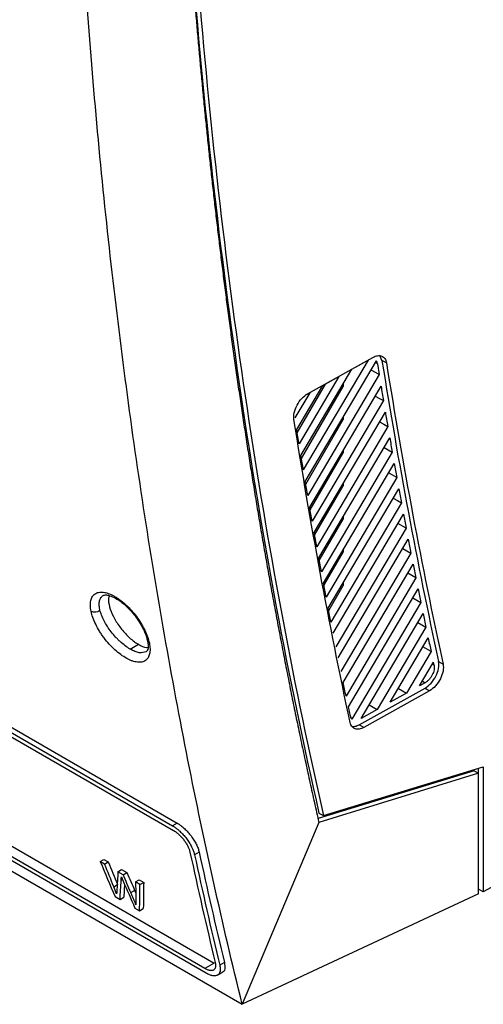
# Model space of a CAD drawing. Header units: millimetres. Extents: x 145 to 933, y -105 to 949.
# Tile 126 of 157: x 828 to 864, y 608 to 685. Entities that reach past the tile are written whole.
import ezdxf

# ---------------------------------------------------------------- set-up
doc = ezdxf.new("R2010")
doc.units = ezdxf.units.MM

msp = doc.modelspace()

# ---------------------------------------------------------------- linework, layer by layer
at = {"color": 7, "linetype": 'Continuous', "lineweight": 25}
for p, q in [((746.887, 675.824), (840.308, 621.893)), ((746.525, 675.615), (839.946, 621.684)), ((746.603, 675.251), (840.024, 621.321)), ((842.493, 610.498), (749.072, 664.429)), ((749.8, 664.85), (843.221, 610.919)), ((747.752, 664.075), (845.416, 607.695)), ((842.579, 610.14), (749.158, 664.071)), ((855.279, 658.156), (850.2, 649.56)), ((850.352, 648.662), (855.925, 658.095)), ((850.539, 655.528), (855.644, 658.373)), ((854.007, 657.447), (855.279, 658.156)), ((856.361, 658.144), (856.224, 658.478)), ((856.715, 657.941), (856.361, 658.144)), ((850.013, 650.686), (854.007, 657.447)), ((856.144, 657.022), (855.504, 657.382)), ((856.006, 657.879), (856.144, 657.022)), ((852.99, 656.88), (849.865, 651.59)), ((856.144, 657.022), (850.543, 647.543)), ((851.718, 656.171), (852.99, 656.88)), ((849.681, 652.723), (851.718, 656.171)), ((849.722, 652.468), (851.926, 656.287)), ((850.053, 650.443), (853.316, 656.096)), ((850.698, 646.65), (856.291, 656.117)), ((853.316, 656.277), (853.316, 656.096)), ((850.701, 655.604), (849.536, 653.633)), ((850.475, 655.478), (850.701, 655.604)), ((856.477, 654.988), (850.894, 645.538)), ((850.391, 648.431), (853.316, 653.498)), ((851.052, 644.651), (856.628, 654.088)), ((853.316, 653.679), (853.316, 653.498)), ((856.818, 652.967), (851.252, 643.545)), ((851.413, 642.664), (856.972, 652.073)), ((853.316, 651.08), (853.316, 650.9)), ((850.737, 646.431), (853.316, 650.9)), ((857.167, 650.959), (851.617, 641.565)), ((851.781, 640.689), (857.324, 650.07)), ((857.523, 648.963), (851.989, 639.597)), ((857.523, 648.963), (856.883, 649.323)), ((851.089, 644.444), (853.316, 648.302)), ((852.157, 638.726), (857.683, 648.08)), ((853.316, 648.482), (853.316, 648.302)), ((857.886, 646.979), (852.368, 637.641)), ((851.449, 642.469), (853.316, 645.703)), ((852.539, 636.775), (858.05, 646.102)), ((853.316, 645.884), (853.316, 645.703)), ((858.256, 645.008), (852.755, 635.696)), ((858.256, 645.008), (857.616, 645.368)), ((852.929, 634.836), (858.423, 644.136)), ((851.816, 640.506), (853.316, 643.105)), ((858.634, 643.049), (853.148, 633.764)), ((853.316, 643.286), (853.316, 643.105)), ((853.325, 632.909), (858.804, 642.183)), ((859.019, 641.103), (853.548, 631.843)), ((859.019, 641.103), (858.379, 641.462)), ((852.19, 638.556), (853.316, 640.507)), ((853.316, 640.688), (853.316, 640.507)), ((853.728, 630.993), (859.192, 640.241)), ((859.411, 639.168), (854.007, 630.021)), ((854.728, 630.086), (859.587, 638.312)), ((859.81, 637.245), (855.999, 630.795)), ((857.017, 631.362), (859.989, 636.394)), ((836.633, 635.52), (837.285, 635.896)), ((860.216, 635.334), (859.575, 635.693)), ((860.216, 635.334), (858.288, 632.071)), ((859.305, 632.638), (860.398, 634.488)), ((860.798, 634.55), (861.151, 634.347)), ((859.744, 632.883), (859.305, 632.638)), ((854.588, 629.6), (859.744, 632.474)), ((860.091, 632.26), (854.936, 629.385)), ((858.288, 632.071), (857.017, 631.362)), ((857.655, 632.444), (858.288, 632.071)), ((859.744, 632.474), (860.091, 632.26)), ((853.885, 630.259), (853.728, 630.993)), ((855.367, 631.168), (855.999, 630.795)), ((855.999, 630.795), (854.728, 630.086)), ((854.936, 629.385), (854.588, 629.6)), ((863.576, 625.998), (851.351, 622.241)), ((863.929, 625.795), (851.414, 621.948)), ((851.774, 622.476), (864.291, 626.306)), ((863.576, 625.998), (863.929, 625.795)), ((863.938, 616.718), (863.938, 626.198)), ((864.291, 626.306), (864.291, 616.514)), ((877.961, 623.864), (864.291, 616.514)), ((851.42, 622.68), (851.774, 622.476)), ((840.308, 621.893), (839.946, 621.684)), ((851.414, 621.948), (845.416, 607.695)), ((842.035, 619.624), (841.673, 619.415)), ((834.285, 618.878), (834.576, 619.046)), ((834.628, 618.68), (834.285, 618.878)), ((834.576, 619.046), (834.919, 618.847)), ((834.628, 618.68), (834.919, 618.847)), ((835.673, 618.076), (835.964, 618.244)), ((836.073, 617.845), (835.673, 618.076)), ((835.964, 618.244), (836.364, 618.013)), ((836.073, 617.845), (836.364, 618.013)), ((836.188, 617.104), (836.129, 616.08)), ((837.056, 617.278), (837.346, 617.446)), ((837.399, 617.08), (837.056, 617.278)), ((837.346, 617.446), (837.69, 617.248)), ((837.399, 617.08), (837.69, 617.248)), ((835.349, 616.901), (835.64, 617.069)), ((836.692, 616.449), (836.983, 616.617)), ((836.983, 616.617), (837.068, 616.406)), ((863.925, 616.34), (845.416, 607.695)), ((863.925, 616.711), (863.938, 616.718)), ((864.291, 616.514), (863.938, 616.718)), ((835.444, 616.139), (835.838, 615.911)), ((835.838, 615.911), (836.129, 616.08)), ((837.005, 615.238), (837.37, 615.027)), ((837.37, 615.027), (837.661, 615.195)), ((843.221, 610.919), (842.493, 610.498)), ((844.012, 610.967), (843.648, 610.757)), ((843.477, 609.982), (843.841, 610.192))]:
    msp.add_line(p, q, dxfattribs=at)
at = {"color": 8, "linetype": 'Continuous', "lineweight": 25}
for p, q in [((856.006, 657.879), (855.849, 657.966)), ((860.446, 634.266), (860.312, 634.341)), ((859.527, 633.012), (859.744, 632.883)), ((835.924, 617.409), (836.028, 617.469))]:
    msp.add_line(p, q, dxfattribs=at)
at = {"color": 7, "linetype": 'Continuous', "lineweight": 25, "flags": 128}
for points in [[(855.837, 655.348), (856.16, 655.167), (856.477, 654.988)], [(856.178, 653.327), (856.501, 653.146), (856.818, 652.967)], [(856.527, 651.319), (856.85, 651.137), (857.167, 650.959)], [(857.246, 647.34), (857.569, 647.158), (857.886, 646.979)], [(857.994, 643.409), (858.317, 643.228), (858.634, 643.049)], [(858.771, 639.528), (859.094, 639.346), (859.411, 639.168)], [(859.17, 637.605), (859.493, 637.423), (859.81, 637.245)]]:
    msp.add_lwpolyline(points, dxfattribs=at)
at = {"color": 7, "linetype": 'Continuous', "lineweight": 25}
for centre, radius, start, end in [((833.846, 639.108), 0.68, 245.59705, 308.14556), ((1253.616, 709.118), 421.899, 192.24744, 193.45345), ((1253.97, 708.914), 421.899, 192.24744, 193.45345), ((1253.871, 709.105), 421.444, 192.25822, 193.46546)]:
    msp.add_arc(centre, radius, start, end, dxfattribs=at)
at = {"color": 8, "linetype": 'Continuous', "lineweight": 25}
msp.add_arc((838.246, 636.22), 0.262, 193.03875, 244.54752, dxfattribs=at)
at = {"color": 7, "linetype": 'Continuous', "lineweight": 25}
for points, knots in [([(840.595, 754.58), (840.167, 742.775), (840.078, 731.117), (840.583, 708.176), (841.177, 696.892), (843.049, 674.776), (844.326, 663.944), (847.551, 642.802), (849.499, 632.493), (851.774, 622.476)], [0, 0, 0, 0, 0.25, 0.25, 0.5, 0.5, 0.75, 0.75, 1, 1, 1, 1]), ([(841.399, 689.939), (841.434, 689.479), (841.504, 688.557), (841.614, 687.174), (841.728, 685.785), (841.846, 684.391), (841.968, 682.992), (842.095, 681.588), (842.226, 680.179), (842.362, 678.765), (842.502, 677.346), (842.646, 675.922), (842.796, 674.493), (842.95, 673.06), (843.109, 671.622), (843.272, 670.18), (843.441, 668.733), (843.614, 667.281), (843.793, 665.825), (843.976, 664.365), (844.165, 662.9), (844.358, 661.431), (844.557, 659.958), (844.762, 658.481), (844.971, 656.999), (845.187, 655.514), (845.407, 654.024), (845.633, 652.531), (845.865, 651.034), (846.102, 649.533), (846.345, 648.028), (846.594, 646.52), (846.849, 645.008), (847.11, 643.492), (847.376, 641.974), (847.649, 640.451), (847.927, 638.926), (848.212, 637.397), (848.503, 635.865), (848.801, 634.33), (849.104, 632.792), (849.415, 631.25), (849.731, 629.706), (850.054, 628.16), (850.384, 626.61), (850.72, 625.058), (851.063, 623.503), (851.297, 622.467), (851.414, 621.948)], [0, 0, 0, 0, 0.019362, 0.038831, 0.058404, 0.078084, 0.097869, 0.117759, 0.137756, 0.157857, 0.178065, 0.198378, 0.218797, 0.239321, 0.259951, 0.280687, 0.301528, 0.322475, 0.343528, 0.364686, 0.38595, 0.407319, 0.428794, 0.450375, 0.472061, 0.493853, 0.515751, 0.537754, 0.559863, 0.582077, 0.604397, 0.626823, 0.649354, 0.671991, 0.694734, 0.717582, 0.740536, 0.763595, 0.786761, 0.810031, 0.833408, 0.85689, 0.880477, 0.904171, 0.927969, 0.951874, 0.975884, 1, 1, 1, 1]), ([(841.446, 689.915), (842.352, 678.158), (843.641, 666.648), (846.971, 644.21), (849.013, 633.281), (851.42, 622.68)], [0, 0, 0, 0, 0.5, 0.5, 1, 1, 1, 1]), ([(845.416, 607.695), (843.867, 613.964), (842.448, 620.341), (840.516, 630.069), (839.904, 633.339), (838.746, 639.929), (838.2, 643.25), (837.174, 649.942), (836.694, 653.315), (835.799, 660.107), (835.385, 663.527), (834.242, 673.858), (833.612, 680.843), (833.115, 687.914)], [0, 0, 0, 0, 0.25, 0.25, 0.375, 0.375, 0.5, 0.5, 0.625, 0.625, 0.75, 0.75, 1, 1, 1, 1]), ([(855.644, 658.373), (855.771, 658.444), (855.898, 658.49), (856.137, 658.523), (856.249, 658.512), (856.443, 658.433), (856.525, 658.366), (856.651, 658.185), (856.694, 658.071), (856.715, 657.941)], [0, 0, 0, 0, 0.25, 0.25, 0.5, 0.5, 0.75, 0.75, 1, 1, 1, 1]), ([(849.468, 653.499), (849.443, 653.66), (849.452, 653.847), (849.535, 654.237), (849.61, 654.44), (849.813, 654.824), (849.941, 655.006), (850.226, 655.314), (850.383, 655.44), (850.539, 655.528)], [0, 0, 0, 0, 0.25, 0.25, 0.5, 0.5, 0.75, 0.75, 1, 1, 1, 1]), ([(833.565, 638.489), (833.532, 638.649), (833.514, 638.8), (833.51, 639.011), (833.512, 639.079), (833.524, 639.207), (833.534, 639.269), (833.56, 639.385), (833.577, 639.44), (833.618, 639.542), (833.642, 639.589), (833.726, 639.722), (833.795, 639.795), (833.919, 639.879), (833.963, 639.903), (834.057, 639.942), (834.107, 639.957), (834.267, 639.99), (834.384, 639.994), (834.637, 639.966), (834.772, 639.934), (835.055, 639.836), (835.201, 639.77), (835.428, 639.646), (835.504, 639.6), (835.658, 639.502), (835.735, 639.449), (835.966, 639.28), (836.119, 639.154), (836.347, 638.946), (836.421, 638.874), (836.569, 638.725), (836.643, 638.647), (836.856, 638.41), (836.992, 638.244), (837.249, 637.9), (837.368, 637.724), (837.533, 637.456), (837.584, 637.366), (837.683, 637.187), (837.729, 637.096), (837.859, 636.829), (837.932, 636.655), (838.053, 636.31), (838.1, 636.144), (838.133, 635.984)], [0, 0, 0, 0, 0.0625, 0.0625, 0.09375, 0.09375, 0.125, 0.125, 0.15625, 0.15625, 0.1875, 0.1875, 0.25, 0.25, 0.28125, 0.28125, 0.3125, 0.3125, 0.375, 0.375, 0.4375, 0.4375, 0.5, 0.5, 0.53125, 0.53125, 0.5625, 0.5625, 0.625, 0.625, 0.65625, 0.65625, 0.6875, 0.6875, 0.75, 0.75, 0.8125, 0.8125, 0.84375, 0.84375, 0.875, 0.875, 0.9375, 0.9375, 1, 1, 1, 1]), ([(834.52, 639.72), (834.59, 639.744), (834.725, 639.79), (835.117, 639.7), (835.561, 639.48), (835.961, 639.2), (836.385, 638.837), (836.934, 638.261), (837.448, 637.523), (837.828, 636.762), (837.934, 636.368), (837.991, 636.159)], [0, 0, 0, 0, 0.127045, 0.241648, 0.342501, 0.425989, 0.493972, 0.603482, 0.772069, 0.878882, 1, 1, 1, 1]), ([(835.003, 639.705), (834.978, 639.639), (834.894, 639.421), (834.99, 638.845), (835.285, 638.07), (835.785, 637.265), (836.409, 636.546), (836.933, 636.11), (837.219, 635.937), (837.285, 635.896)], [0, 0, 0, 0, 0.074543, 0.249836, 0.42662, 0.602979, 0.777086, 0.948132, 1, 1, 1, 1]), ([(838.133, 635.984), (838.149, 635.904), (838.162, 635.826), (838.18, 635.676), (838.185, 635.602), (838.19, 635.393), (838.179, 635.266), (838.126, 635.033), (838.086, 634.93), (837.976, 634.755), (837.908, 634.683), (837.745, 634.571), (837.651, 634.533), (837.439, 634.49), (837.323, 634.486), (837.071, 634.514), (836.939, 634.546), (836.726, 634.62), (836.654, 634.649), (836.507, 634.715), (836.432, 634.753), (836.206, 634.877), (836.053, 634.975), (835.744, 635.201), (835.589, 635.327), (835.361, 635.535), (835.286, 635.607), (835.137, 635.755), (835.064, 635.833), (834.849, 636.069), (834.713, 636.234), (834.519, 636.491), (834.457, 636.578), (834.336, 636.754), (834.278, 636.844), (834.114, 637.11), (834.015, 637.288), (833.841, 637.645), (833.766, 637.821), (833.645, 638.165), (833.598, 638.33), (833.565, 638.489)], [0, 0, 0, 0, 0.03125, 0.03125, 0.0625, 0.0625, 0.125, 0.125, 0.1875, 0.1875, 0.25, 0.25, 0.3125, 0.3125, 0.375, 0.375, 0.4375, 0.4375, 0.46875, 0.46875, 0.5, 0.5, 0.5625, 0.5625, 0.625, 0.625, 0.65625, 0.65625, 0.6875, 0.6875, 0.75, 0.75, 0.78125, 0.78125, 0.8125, 0.8125, 0.875, 0.875, 0.9375, 0.9375, 1, 1, 1, 1]), ([(836.633, 635.52), (836.508, 635.592), (836.38, 635.677), (836.121, 635.87), (835.992, 635.977), (835.802, 636.15), (835.739, 636.21), (835.615, 636.334), (835.553, 636.398), (835.372, 636.595), (835.257, 636.731), (835.04, 637.012), (834.936, 637.159), (834.749, 637.449), (834.665, 637.595), (834.514, 637.886), (834.448, 638.031), (834.34, 638.309), (834.297, 638.443), (834.266, 638.574)], [0, 0, 0, 0, 0.125, 0.125, 0.25, 0.25, 0.3125, 0.3125, 0.375, 0.375, 0.5, 0.5, 0.625, 0.625, 0.75, 0.75, 0.875, 0.875, 1, 1, 1, 1]), ([(837.285, 635.896), (837.505, 635.778), (837.781, 635.629), (837.988, 635.638), (838.03, 635.64)], [0, 0, 0, 0, 0.794988, 1, 1, 1, 1]), ([(837.991, 636.159), (838.022, 635.945), (838.085, 635.524), (837.947, 635.38), (837.879, 635.309)], [0, 0, 0, 0, 0.508536, 1, 1, 1, 1]), ([(859.744, 632.474), (859.905, 632.564), (860.065, 632.695), (860.355, 633.014), (860.484, 633.202), (860.686, 633.599), (860.758, 633.807), (860.831, 634.204), (860.832, 634.391), (860.798, 634.55)], [0, 0, 0, 0, 0.25, 0.25, 0.5, 0.5, 0.75, 0.75, 1, 1, 1, 1]), ([(860.446, 634.266), (860.449, 634.253), (860.454, 634.227), (860.46, 634.184), (860.463, 634.141), (860.464, 634.08), (860.46, 634.002), (860.441, 633.871), (860.396, 633.702), (860.309, 633.499), (860.194, 633.305), (860.08, 633.16), (859.981, 633.059), (859.903, 632.99), (859.824, 632.93), (859.77, 632.898), (859.744, 632.883)], [0, 0, 0, 0, 0.031014, 0.062109, 0.093383, 0.124932, 0.187726, 0.250178, 0.375043, 0.499957, 0.624877, 0.749774, 0.812132, 0.875196, 0.937783, 1, 1, 1, 1]), ([(861.151, 634.347), (861.186, 634.188), (861.185, 633.999), (861.111, 633.6), (861.038, 633.391), (860.836, 632.992), (860.706, 632.803), (860.414, 632.481), (860.253, 632.35), (860.091, 632.26)], [0, 0, 0, 0, 0.25, 0.25, 0.5, 0.5, 0.75, 0.75, 1, 1, 1, 1]), ([(854.936, 629.385), (854.813, 629.317), (854.69, 629.272), (854.459, 629.236), (854.35, 629.244), (854.159, 629.313), (854.077, 629.373), (853.948, 629.538), (853.901, 629.642), (853.875, 629.764)], [0, 0, 0, 0, 0.25, 0.25, 0.5, 0.5, 0.75, 0.75, 1, 1, 1, 1]), ([(854.003, 629.474), (854.09, 629.466), (854.272, 629.45), (854.48, 629.549), (854.588, 629.6)], [0, 0, 0, 0, 0.481261, 1, 1, 1, 1]), ([(840.308, 621.893), (840.331, 621.879), (840.378, 621.852), (840.449, 621.806), (840.521, 621.757), (840.617, 621.687), (840.737, 621.592), (840.879, 621.466), (841.018, 621.331), (841.199, 621.14), (841.411, 620.884), (841.597, 620.614), (841.726, 620.398), (841.812, 620.236), (841.887, 620.076), (841.949, 619.92), (842.001, 619.768), (842.024, 619.672), (842.035, 619.624)], [0, 0, 0, 0, 0.031235, 0.062407, 0.093597, 0.124885, 0.187414, 0.250112, 0.312301, 0.374698, 0.499789, 0.624481, 0.686823, 0.749383, 0.811897, 0.874595, 0.937256, 1, 1, 1, 1]), ([(839.946, 621.684), (839.969, 621.67), (840.016, 621.643), (840.086, 621.597), (840.157, 621.549), (840.229, 621.496), (840.301, 621.441), (840.373, 621.382), (840.445, 621.32), (840.585, 621.194), (840.793, 620.984), (841.043, 620.682), (841.269, 620.357), (841.41, 620.106), (841.498, 619.925), (841.547, 619.814), (841.595, 619.689), (841.64, 619.553), (841.661, 619.463), (841.673, 619.415)], [0, 0, 0, 0, 0.030889, 0.061882, 0.092982, 0.124192, 0.155517, 0.186959, 0.218522, 0.25021, 0.372078, 0.499791, 0.618404, 0.749296, 0.787142, 0.831135, 0.881277, 0.937565, 1, 1, 1, 1]), ([(840.024, 621.321), (840.044, 621.309), (840.084, 621.285), (840.146, 621.245), (840.207, 621.202), (840.268, 621.156), (840.329, 621.107), (840.391, 621.055), (840.502, 620.955), (840.661, 620.795), (840.819, 620.602), (840.935, 620.443), (841.015, 620.321), (841.087, 620.199), (841.152, 620.078), (841.208, 619.958), (841.255, 619.841), (841.293, 619.727), (841.311, 619.655), (841.319, 619.619)], [0, 0, 0, 0, 0.035969, 0.071658, 0.107188, 0.14268, 0.178257, 0.214039, 0.250148, 0.374578, 0.499673, 0.561772, 0.624536, 0.687031, 0.74938, 0.812212, 0.874541, 0.936945, 1, 1, 1, 1]), ([(837.083, 615.481), (837.053, 615.56), (836.992, 615.718), (836.896, 615.958), (836.796, 616.202), (836.727, 616.367), (836.692, 616.449)], [0, 0, 0, 0, 0.245997, 0.494621, 0.745935, 1, 1, 1, 1]), ([(843.294, 610.961), (843.299, 610.942), (843.308, 610.902), (843.317, 610.845), (843.323, 610.791), (843.326, 610.74), (843.325, 610.69), (843.321, 610.644), (843.312, 610.589), (843.294, 610.529), (843.263, 610.469), (843.223, 610.42), (843.156, 610.368), (843.049, 610.332), (842.915, 610.336), (842.795, 610.363), (842.699, 610.396), (842.598, 610.44), (842.528, 610.479), (842.493, 610.498)], [0, 0, 0, 0, 0.036037, 0.071798, 0.107387, 0.142908, 0.178469, 0.214172, 0.250124, 0.312409, 0.374687, 0.437353, 0.499976, 0.624311, 0.749404, 0.811703, 0.874262, 0.937242, 1, 1, 1, 1]), ([(844.012, 610.967), (844.032, 610.8), (844.071, 610.465), (843.973, 610.212), (843.843, 610.195), (843.84, 610.195)], [0, 0, 0, 0, 0.4955694, 0.9906435, 1, 1, 1, 1]), ([(843.648, 610.757), (843.653, 610.733), (843.664, 610.688), (843.674, 610.627), (843.681, 610.575), (843.685, 610.533), (843.69, 610.465), (843.689, 610.377), (843.67, 610.233), (843.611, 610.091), (843.487, 609.974), (843.319, 609.918), (843.14, 609.924), (842.981, 609.961), (842.852, 610.005), (842.718, 610.064), (842.626, 610.115), (842.579, 610.14)], [0, 0, 0, 0, 0.032763, 0.06164, 0.086631, 0.107735, 0.124952, 0.191183, 0.250162, 0.381688, 0.499802, 0.627769, 0.749312, 0.812766, 0.875675, 0.938074, 1, 1, 1, 1])]:
    msp.add_open_spline(points, degree=3, knots=knots, dxfattribs=at)
for points in [[(856.006, 657.879), (855.993, 657.962), (855.965, 658.036), (855.925, 658.095)], [(856.361, 658.144), (857.641, 650.126), (859.12, 642.258), (860.798, 634.55)], [(856.715, 657.941), (857.994, 649.923), (859.474, 642.055), (861.151, 634.347)], [(856.291, 656.117), (856.353, 655.74), (856.415, 655.364), (856.477, 654.988)], [(853.875, 629.764), (852.209, 637.521), (850.739, 645.436), (849.468, 653.499)], [(856.628, 654.088), (856.691, 653.714), (856.754, 653.341), (856.818, 652.967)], [(849.865, 651.59), (849.803, 651.967), (849.742, 652.345), (849.681, 652.723)], [(856.972, 652.073), (857.037, 651.701), (857.102, 651.33), (857.167, 650.959)], [(850.2, 649.56), (850.137, 649.935), (850.075, 650.311), (850.013, 650.686)], [(857.324, 650.07), (857.39, 649.701), (857.456, 649.332), (857.523, 648.963)], [(850.543, 647.543), (850.479, 647.916), (850.415, 648.289), (850.352, 648.662)], [(857.683, 648.08), (857.75, 647.713), (857.818, 647.346), (857.886, 646.979)], [(850.894, 645.538), (850.828, 645.908), (850.763, 646.279), (850.698, 646.65)], [(858.05, 646.102), (858.118, 645.737), (858.187, 645.373), (858.256, 645.008)], [(851.252, 643.545), (851.185, 643.914), (851.118, 644.282), (851.052, 644.651)], [(858.423, 644.136), (858.493, 643.774), (858.563, 643.411), (858.634, 643.049)], [(851.617, 641.565), (851.549, 641.931), (851.481, 642.297), (851.413, 642.664)], [(858.804, 642.183), (858.875, 641.822), (858.947, 641.462), (859.019, 641.103)], [(851.989, 639.597), (851.919, 639.96), (851.85, 640.324), (851.781, 640.689)], [(859.192, 640.241), (859.265, 639.883), (859.338, 639.525), (859.411, 639.168)], [(852.368, 637.641), (852.297, 638.002), (852.227, 638.364), (852.157, 638.726)], [(834.266, 638.574), (834.261, 638.595), (834.256, 638.615), (834.252, 638.636)], [(859.587, 638.312), (859.661, 637.956), (859.735, 637.6), (859.81, 637.245)], [(859.989, 636.394), (860.064, 636.04), (860.14, 635.687), (860.216, 635.334)], [(860.446, 634.266), (860.43, 634.34), (860.414, 634.414), (860.398, 634.488)], [(853.548, 631.843), (853.473, 632.198), (853.399, 632.553), (853.325, 632.909)], [(853.885, 630.259), (853.906, 630.162), (853.948, 630.08), (854.007, 630.021)], [(863.925, 616.34), (863.926, 619.492), (863.927, 622.643), (863.929, 625.795)], [(834.285, 618.878), (834.669, 617.963), (835.056, 617.05), (835.444, 616.139)], [(835.349, 616.901), (835.108, 617.493), (834.868, 618.086), (834.628, 618.68)], [(834.919, 618.847), (835.158, 618.254), (835.399, 617.661), (835.64, 617.069)], [(835.673, 618.076), (835.645, 617.62), (835.618, 617.164), (835.592, 616.709)], [(836.364, 618.013), (836.57, 617.548), (836.776, 617.082), (836.983, 616.617)], [(835.838, 615.911), (835.865, 616.41), (835.894, 616.909), (835.924, 617.409)], [(835.924, 617.409), (835.929, 617.496), (835.935, 617.584), (835.94, 617.672)], [(835.94, 617.672), (835.986, 617.565), (836.032, 617.459), (836.079, 617.353)], [(836.692, 616.449), (836.485, 616.914), (836.279, 617.38), (836.073, 617.845)], [(836.079, 617.353), (836.386, 616.647), (836.695, 615.942), (837.005, 615.238)], [(837.056, 617.278), (837.061, 616.822), (837.068, 616.367), (837.076, 615.912)], [(837.37, 615.027), (837.378, 615.709), (837.387, 616.394), (837.399, 617.08)], [(837.69, 617.248), (837.678, 616.562), (837.669, 615.878), (837.661, 615.195)], [(835.572, 616.354), (835.497, 616.536), (835.423, 616.718), (835.349, 616.901)], [(835.592, 616.709), (835.585, 616.59), (835.579, 616.472), (835.572, 616.354)], [(837.076, 615.912), (837.078, 615.768), (837.081, 615.624), (837.083, 615.481)]]:
    msp.add_open_spline(points, degree=3, dxfattribs=at)
at = {"color": 8, "linetype": 'Continuous', "lineweight": 25}
for points, knots in [([(834.252, 638.636), (834.224, 638.766), (834.208, 638.887), (834.202, 639.113), (834.212, 639.218), (834.257, 639.403), (834.292, 639.484), (834.386, 639.621), (834.445, 639.677), (834.515, 639.718)], [0, 0, 0, 0, 0.25, 0.25, 0.5, 0.5, 0.75, 0.75, 1, 1, 1, 1]), ([(837.878, 635.311), (837.716, 635.262), (837.472, 635.189), (837.011, 635.322), (836.759, 635.454), (836.633, 635.52)], [0, 0, 0, 0, 0.496832, 0.750418, 1, 1, 1, 1])]:
    msp.add_open_spline(points, degree=3, knots=knots, dxfattribs=at)

doc.saveas('drawing.dxf')
